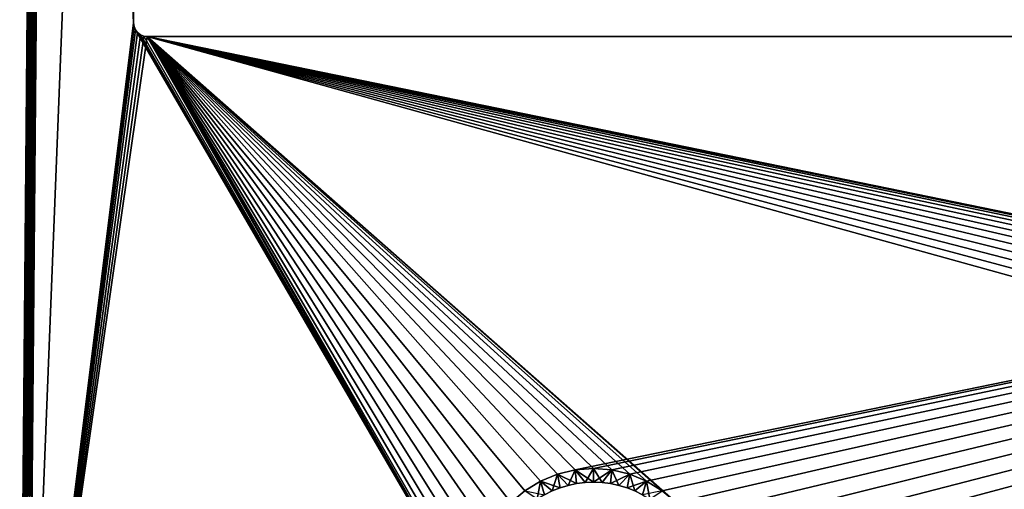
# Model space of a CAD drawing. Header units: millimetres. Extents: x -30.5 to 30.5, y -15 to 54.
# Tile 65 of 256: x -30.5 to -9, y 2.1 to 12.3. Entities that reach past the tile are written whole.
import ezdxf

# ---------------------------------------------------------------- set-up
doc = ezdxf.new("R2010")
doc.units = ezdxf.units.MM
doc.header["$LTSCALE"] = 65.185185
for name, color, linetype in [('200', 7, 'CONTINUOUS'), ('201', 7, 'CONTINUOUS'), ('202', 7, 'CONTINUOUS'), ('204', 7, 'CONTINUOUS'), ('205', 7, 'CONTINUOUS'), ('210', 7, 'CONTINUOUS'), ('211', 7, 'CONTINUOUS'), ('214', 7, 'CONTINUOUS'), ('215', 7, 'CONTINUOUS')]:
    doc.layers.add(name, color=color, linetype=linetype)

msp = doc.modelspace()

# ---------------------------------------------------------------- linework, layer by layer
at = {"layer": '200', "linetype": 'CONTINUOUS'}
for points in [[(-30.324, -6, 55), (-28.039, 12.261, 55), (-29.802, 53.8, 55), (-30.324, -6, 55)], [(-28.039, 12.261, 55), (-28.039, 51.739, 55), (-29.802, 53.8, 55), (-28.039, 12.261, 55)], [(-28.039, 12.261, 55), (-30.324, -6, 55), (-28.029, 12.183, 55), (-28.039, 12.261, 55)], [(-28.029, 12.183, 55), (-30.324, -6, 55), (-27.999, 12.111, 55), (-28.029, 12.183, 55)], [(-30.324, -6, 55), (-20.272, -1.158, 55), (-27.999, 12.111, 55), (-30.324, -6, 55)], [(-27.999, 12.111, 55), (-20.272, -1.158, 55), (-27.951, 12.049, 55), (-27.999, 12.111, 55)], [(-27.951, 12.049, 55), (-20.272, -1.158, 55), (-27.889, 12.001, 55), (-27.951, 12.049, 55)], [(-27.889, 12.001, 55), (-20.272, -1.158, 55), (-27.817, 11.971, 55), (-27.889, 12.001, 55)], [(-27.817, 11.971, 55), (-20.272, -1.158, 55), (-27.739, 11.961, 55), (-27.817, 11.971, 55)], [(15.937, 1.499, 55), (16.197, 1.803, 55), (-27.739, 11.961, 55), (15.937, 1.499, 55)], [(15.728, 1.158, 55), (15.937, 1.499, 55), (-27.739, 11.961, 55), (15.728, 1.158, 55)], [(16.197, 1.803, 55), (16.501, 2.063, 55), (-27.739, 11.961, 55), (16.197, 1.803, 55)], [(15.575, 0.788, 55), (15.728, 1.158, 55), (-27.739, 11.961, 55), (15.575, 0.788, 55)], [(15.481, 0.399, 55), (15.575, 0.788, 55), (-27.739, 11.961, 55), (15.481, 0.399, 55)], [(16.501, 2.063, 55), (16.842, 2.272, 55), (-27.739, 11.961, 55), (16.501, 2.063, 55)], [(16.842, 2.272, 55), (17.212, 2.425, 55), (-27.739, 11.961, 55), (16.842, 2.272, 55)], [(17.212, 2.425, 55), (17.601, 2.519, 55), (-27.739, 11.961, 55), (17.212, 2.425, 55)], [(18, 2.55, 55), (18.399, 2.519, 55), (-27.739, 11.961, 55), (18, 2.55, 55)], [(15.45, 0, 55), (15.481, 0.399, 55), (-27.739, 11.961, 55), (15.45, 0, 55)], [(17.601, 2.519, 55), (18, 2.55, 55), (-27.739, 11.961, 55), (17.601, 2.519, 55)], [(-20.272, -1.158, 55), (-20.425, -0.788, 55), (-27.739, 11.961, 55), (-20.272, -1.158, 55)], [(-20.425, -0.788, 55), (-20.519, -0.399, 55), (-27.739, 11.961, 55), (-20.425, -0.788, 55)], [(-20.519, -0.399, 55), (-20.55, 0, 55), (-27.739, 11.961, 55), (-20.519, -0.399, 55)], [(-20.55, 0, 55), (-20.519, 0.399, 55), (-27.739, 11.961, 55), (-20.55, 0, 55)], [(-20.519, 0.399, 55), (-20.425, 0.788, 55), (-27.739, 11.961, 55), (-20.519, 0.399, 55)], [(-20.425, 0.788, 55), (-20.272, 1.158, 55), (-27.739, 11.961, 55), (-20.425, 0.788, 55)], [(-20.272, 1.158, 55), (-20.063, 1.499, 55), (-27.739, 11.961, 55), (-20.272, 1.158, 55)], [(-20.063, 1.499, 55), (-19.803, 1.803, 55), (-27.739, 11.961, 55), (-20.063, 1.499, 55)], [(-19.803, 1.803, 55), (-19.499, 2.063, 55), (-27.739, 11.961, 55), (-19.803, 1.803, 55)], [(-19.499, 2.063, 55), (-19.158, 2.272, 55), (-27.739, 11.961, 55), (-19.499, 2.063, 55)], [(-19.158, 2.272, 55), (-18.788, 2.425, 55), (-27.739, 11.961, 55), (-19.158, 2.272, 55)], [(-16.197, 1.803, 55), (15.45, 0, 55), (-27.739, 11.961, 55), (-16.197, 1.803, 55)], [(-18.788, 2.425, 55), (-18.399, 2.519, 55), (-27.739, 11.961, 55), (-18.788, 2.425, 55)], [(-18.399, 2.519, 55), (-18, 2.55, 55), (-27.739, 11.961, 55), (-18.399, 2.519, 55)], [(-18, 2.55, 55), (-17.601, 2.519, 55), (-27.739, 11.961, 55), (-18, 2.55, 55)], [(-17.601, 2.519, 55), (-17.212, 2.425, 55), (-27.739, 11.961, 55), (-17.601, 2.519, 55)], [(-17.212, 2.425, 55), (-16.842, 2.272, 55), (-27.739, 11.961, 55), (-17.212, 2.425, 55)], [(-16.842, 2.272, 55), (-16.501, 2.063, 55), (-27.739, 11.961, 55), (-16.842, 2.272, 55)], [(-16.501, 2.063, 55), (-16.197, 1.803, 55), (-27.739, 11.961, 55), (-16.501, 2.063, 55)], [(-27.739, 11.961, 55), (18.399, 2.519, 55), (27.739, 11.961, 55), (-27.739, 11.961, 55)]]:
    msp.add_3dface(points, dxfattribs=at)
at = {"layer": '201', "linetype": 'CONTINUOUS'}
for points in [[(-28.039, 51.739, -55), (-30.324, -6, -55), (-29.802, 53.8, -55), (-28.039, 51.739, -55)], [(-30.324, -6, -55), (-28.039, 51.739, -55), (-28.039, 12.261, -55), (-30.324, -6, -55)], [(-28.029, 12.183, -55), (-30.324, -6, -55), (-28.039, 12.261, -55), (-28.029, 12.183, -55)], [(-27.999, 12.111, -55), (-30.324, -6, -55), (-28.029, 12.183, -55), (-27.999, 12.111, -55)], [(-27.951, 12.049, -55), (-30.324, -6, -55), (-27.999, 12.111, -55), (-27.951, 12.049, -55)], [(-27.889, 12.001, -55), (-30.324, -6, -55), (-27.951, 12.049, -55), (-27.889, 12.001, -55)], [(-27.817, 11.971, -55), (-30.324, -6, -55), (-27.889, 12.001, -55), (-27.817, 11.971, -55)], [(-27.739, 11.961, -55), (-30.324, -6, -55), (-27.817, 11.971, -55), (-27.739, 11.961, -55)], [(-20.55, 0, -55), (-30.324, -6, -55), (-27.739, 11.961, -55), (-20.55, 0, -55)], [(-18.788, 2.425, -55), (-19.158, 2.272, -55), (-27.739, 11.961, -55), (-18.788, 2.425, -55)], [(-18.399, 2.519, -55), (-18.788, 2.425, -55), (-27.739, 11.961, -55), (-18.399, 2.519, -55)], [(27.739, 11.961, -55), (-18.399, 2.519, -55), (-27.739, 11.961, -55), (27.739, 11.961, -55)], [(-19.158, 2.272, -55), (-19.499, 2.063, -55), (-27.739, 11.961, -55), (-19.158, 2.272, -55)], [(-19.499, 2.063, -55), (-19.803, 1.803, -55), (-27.739, 11.961, -55), (-19.499, 2.063, -55)], [(-19.803, 1.803, -55), (-20.063, 1.499, -55), (-27.739, 11.961, -55), (-19.803, 1.803, -55)], [(-20.519, 0.399, -55), (-20.55, 0, -55), (-27.739, 11.961, -55), (-20.519, 0.399, -55)], [(-20.063, 1.499, -55), (-20.272, 1.158, -55), (-27.739, 11.961, -55), (-20.063, 1.499, -55)], [(-20.425, 0.788, -55), (-20.519, 0.399, -55), (-27.739, 11.961, -55), (-20.425, 0.788, -55)], [(-20.272, 1.158, -55), (-20.425, 0.788, -55), (-27.739, 11.961, -55), (-20.272, 1.158, -55)], [(-18, 2.55, -55), (-18.399, 2.519, -55), (27.739, 11.961, -55), (-18, 2.55, -55)], [(-17.601, 2.519, -55), (-18, 2.55, -55), (27.739, 11.961, -55), (-17.601, 2.519, -55)], [(-17.212, 2.425, -55), (-17.601, 2.519, -55), (27.739, 11.961, -55), (-17.212, 2.425, -55)], [(-16.842, 2.272, -55), (-17.212, 2.425, -55), (27.739, 11.961, -55), (-16.842, 2.272, -55)], [(-16.501, 2.063, -55), (-16.842, 2.272, -55), (27.739, 11.961, -55), (-16.501, 2.063, -55)], [(-16.197, 1.803, -55), (-16.501, 2.063, -55), (27.739, 11.961, -55), (-16.197, 1.803, -55)], [(-15.937, 1.499, -55), (-16.197, 1.803, -55), (27.739, 11.961, -55), (-15.937, 1.499, -55)], [(-15.728, 1.158, -55), (-15.937, 1.499, -55), (27.739, 11.961, -55), (-15.728, 1.158, -55)], [(-15.575, 0.788, -55), (-15.728, 1.158, -55), (27.739, 11.961, -55), (-15.575, 0.788, -55)], [(-15.481, 0.399, -55), (-15.575, 0.788, -55), (27.739, 11.961, -55), (-15.481, 0.399, -55)], [(-15.45, 0, -55), (-15.481, 0.399, -55), (27.739, 11.961, -55), (-15.45, 0, -55)], [(16.197, 1.803, -55), (-15.45, 0, -55), (27.739, 11.961, -55), (16.197, 1.803, -55)]]:
    msp.add_3dface(points, dxfattribs=at)
at = {"layer": '202', "linetype": 'CONTINUOUS'}
for points in [[(-30.524, -6, -54.8), (-30.524, -6, 54.8), (-30.002, 53.802, -54.8), (-30.524, -6, -54.8)], [(-30.524, -6, 54.8), (-30.002, 53.802, 54.8), (-30.002, 53.802, -54.8), (-30.524, -6, 54.8)]]:
    msp.add_3dface(points, dxfattribs=at)
at = {"layer": '204', "linetype": 'CONTINUOUS'}
for points in [[(-18, 2.55, -55), (-17.601, 2.519, -55), (-18, 2.247, -54.7), (-18, 2.55, -55)], [(-18, 2.247, -54.7), (-17.601, 2.519, -55), (-17.814, 2.24, -54.7), (-18, 2.247, -54.7)], [(-17.814, 2.24, -54.7), (-17.601, 2.519, -55), (-17.63, 2.217, -54.7), (-17.814, 2.24, -54.7)], [(-17.601, 2.519, -55), (-17.212, 2.425, -55), (-17.63, 2.217, -54.7), (-17.601, 2.519, -55)], [(-17.63, 2.217, -54.7), (-17.212, 2.425, -55), (-17.448, 2.179, -54.7), (-17.63, 2.217, -54.7)], [(-17.448, 2.179, -54.7), (-17.212, 2.425, -55), (-17.27, 2.126, -54.7), (-17.448, 2.179, -54.7)], [(-17.212, 2.425, -55), (-16.842, 2.272, -55), (-17.27, 2.126, -54.7), (-17.212, 2.425, -55)], [(-17.27, 2.126, -54.7), (-16.842, 2.272, -55), (-17.097, 2.058, -54.7), (-17.27, 2.126, -54.7)], [(-17.097, 2.058, -54.7), (-16.842, 2.272, -55), (-16.93, 1.977, -54.7), (-17.097, 2.058, -54.7)], [(-16.842, 2.272, -55), (-16.501, 2.063, -55), (-16.93, 1.977, -54.7), (-16.842, 2.272, -55)]]:
    msp.add_3dface(points, dxfattribs=at)
at = {"layer": '205', "linetype": 'CONTINUOUS'}
for points in [[(-19.158, 2.272, -55), (-18.788, 2.425, -55), (-18.903, 2.058, -54.7), (-19.158, 2.272, -55)], [(-18.903, 2.058, -54.7), (-18.788, 2.425, -55), (-18.73, 2.126, -54.7), (-18.903, 2.058, -54.7)], [(-18.788, 2.425, -55), (-18.399, 2.519, -55), (-18.552, 2.179, -54.7), (-18.788, 2.425, -55)], [(-18.73, 2.126, -54.7), (-18.788, 2.425, -55), (-18.552, 2.179, -54.7), (-18.73, 2.126, -54.7)], [(-18.552, 2.179, -54.7), (-18.399, 2.519, -55), (-18.37, 2.217, -54.7), (-18.552, 2.179, -54.7)], [(-18.399, 2.519, -55), (-18, 2.55, -55), (-18.186, 2.24, -54.7), (-18.399, 2.519, -55)], [(-18.37, 2.217, -54.7), (-18.399, 2.519, -55), (-18.186, 2.24, -54.7), (-18.37, 2.217, -54.7)], [(-18, 2.55, -55), (-18, 2.247, -54.7), (-18.186, 2.24, -54.7), (-18, 2.55, -55)], [(-19.499, 2.063, -55), (-19.158, 2.272, -55), (-19.229, 1.881, -54.7), (-19.499, 2.063, -55)], [(-19.229, 1.881, -54.7), (-19.158, 2.272, -55), (-19.07, 1.977, -54.7), (-19.229, 1.881, -54.7)], [(-19.07, 1.977, -54.7), (-19.158, 2.272, -55), (-18.903, 2.058, -54.7), (-19.07, 1.977, -54.7)]]:
    msp.add_3dface(points, dxfattribs=at)
at = {"layer": '210', "linetype": 'CONTINUOUS'}
for points in [[(-17.814, 2.24, 54.7), (-18, 2.55, 55), (-18, 2.247, 54.7), (-17.814, 2.24, 54.7)], [(-17.601, 2.519, 55), (-18, 2.55, 55), (-17.814, 2.24, 54.7), (-17.601, 2.519, 55)], [(-17.63, 2.217, 54.7), (-17.601, 2.519, 55), (-17.814, 2.24, 54.7), (-17.63, 2.217, 54.7)], [(-17.448, 2.179, 54.7), (-17.601, 2.519, 55), (-17.63, 2.217, 54.7), (-17.448, 2.179, 54.7)], [(-17.212, 2.425, 55), (-17.601, 2.519, 55), (-17.448, 2.179, 54.7), (-17.212, 2.425, 55)], [(-17.27, 2.126, 54.7), (-17.212, 2.425, 55), (-17.448, 2.179, 54.7), (-17.27, 2.126, 54.7)], [(-17.097, 2.058, 54.7), (-17.212, 2.425, 55), (-17.27, 2.126, 54.7), (-17.097, 2.058, 54.7)], [(-16.842, 2.272, 55), (-17.212, 2.425, 55), (-17.097, 2.058, 54.7), (-16.842, 2.272, 55)], [(-16.93, 1.977, 54.7), (-16.842, 2.272, 55), (-17.097, 2.058, 54.7), (-16.93, 1.977, 54.7)], [(-16.771, 1.881, 54.7), (-16.842, 2.272, 55), (-16.93, 1.977, 54.7), (-16.771, 1.881, 54.7)], [(-16.501, 2.063, 55), (-16.842, 2.272, 55), (-16.771, 1.881, 54.7), (-16.501, 2.063, 55)]]:
    msp.add_3dface(points, dxfattribs=at)
at = {"layer": '211', "linetype": 'CONTINUOUS'}
for points in [[(-18.788, 2.425, 55), (-19.158, 2.272, 55), (-18.73, 2.126, 54.7), (-18.788, 2.425, 55)], [(-18.399, 2.519, 55), (-18.788, 2.425, 55), (-18.37, 2.217, 54.7), (-18.399, 2.519, 55)], [(-18.552, 2.179, 54.7), (-18.788, 2.425, 55), (-18.73, 2.126, 54.7), (-18.552, 2.179, 54.7)], [(-18.37, 2.217, 54.7), (-18.788, 2.425, 55), (-18.552, 2.179, 54.7), (-18.37, 2.217, 54.7)], [(-18, 2.55, 55), (-18.399, 2.519, 55), (-18, 2.247, 54.7), (-18, 2.55, 55)], [(-18, 2.247, 54.7), (-18.399, 2.519, 55), (-18.186, 2.24, 54.7), (-18, 2.247, 54.7)], [(-18.186, 2.24, 54.7), (-18.399, 2.519, 55), (-18.37, 2.217, 54.7), (-18.186, 2.24, 54.7)], [(-19.158, 2.272, 55), (-19.499, 2.063, 55), (-19.07, 1.977, 54.7), (-19.158, 2.272, 55)], [(-18.903, 2.058, 54.7), (-19.158, 2.272, 55), (-19.07, 1.977, 54.7), (-18.903, 2.058, 54.7)], [(-18.73, 2.126, 54.7), (-19.158, 2.272, 55), (-18.903, 2.058, 54.7), (-18.73, 2.126, 54.7)]]:
    msp.add_3dface(points, dxfattribs=at)
at = {"layer": '214', "linetype": 'CONTINUOUS'}
for points in [[(-30.524, -6, 54.8), (-30.517, -6, 54.852), (-30.002, 53.802, 54.8), (-30.524, -6, 54.8)], [(-30.002, 53.802, 54.8), (-30.517, -6, 54.852), (-29.995, 53.802, 54.852), (-30.002, 53.802, 54.8)], [(-30.517, -6, 54.852), (-30.497, -6, 54.9), (-29.995, 53.802, 54.852), (-30.517, -6, 54.852)], [(-29.995, 53.802, 54.852), (-30.497, -6, 54.9), (-29.975, 53.802, 54.9), (-29.995, 53.802, 54.852)], [(-30.497, -6, 54.9), (-30.465, -6, 54.941), (-29.975, 53.802, 54.9), (-30.497, -6, 54.9)], [(-29.975, 53.802, 54.9), (-30.465, -6, 54.941), (-29.943, 53.801, 54.941), (-29.975, 53.802, 54.9)], [(-30.465, -6, 54.941), (-30.424, -6, 54.973), (-29.943, 53.801, 54.941), (-30.465, -6, 54.941)], [(-30.424, -6, 54.973), (-30.375, -6, 54.993), (-29.902, 53.801, 54.973), (-30.424, -6, 54.973)], [(-29.943, 53.801, 54.941), (-30.424, -6, 54.973), (-29.902, 53.801, 54.973), (-29.943, 53.801, 54.941)], [(-29.902, 53.801, 54.973), (-30.375, -6, 54.993), (-29.854, 53.8, 54.993), (-29.902, 53.801, 54.973)], [(-30.375, -6, 54.993), (-30.324, -6, 55), (-29.854, 53.8, 54.993), (-30.375, -6, 54.993)], [(-30.324, -6, 55), (-29.802, 53.8, 55), (-29.854, 53.8, 54.993), (-30.324, -6, 55)]]:
    msp.add_3dface(points, dxfattribs=at)
at = {"layer": '215', "linetype": 'CONTINUOUS'}
for points in [[(-30.517, -6, -54.852), (-30.524, -6, -54.8), (-29.995, 53.802, -54.852), (-30.517, -6, -54.852)], [(-30.524, -6, -54.8), (-30.002, 53.802, -54.8), (-29.995, 53.802, -54.852), (-30.524, -6, -54.8)], [(-30.497, -6, -54.9), (-30.517, -6, -54.852), (-29.975, 53.802, -54.9), (-30.497, -6, -54.9)], [(-29.975, 53.802, -54.9), (-30.517, -6, -54.852), (-29.995, 53.802, -54.852), (-29.975, 53.802, -54.9)], [(-29.943, 53.801, -54.941), (-30.497, -6, -54.9), (-29.975, 53.802, -54.9), (-29.943, 53.801, -54.941)], [(-30.465, -6, -54.941), (-30.497, -6, -54.9), (-29.943, 53.801, -54.941), (-30.465, -6, -54.941)], [(-29.902, 53.801, -54.973), (-30.465, -6, -54.941), (-29.943, 53.801, -54.941), (-29.902, 53.801, -54.973)], [(-30.424, -6, -54.973), (-30.465, -6, -54.941), (-29.902, 53.801, -54.973), (-30.424, -6, -54.973)], [(-29.854, 53.8, -54.993), (-30.424, -6, -54.973), (-29.902, 53.801, -54.973), (-29.854, 53.8, -54.993)], [(-30.375, -6, -54.993), (-30.424, -6, -54.973), (-29.854, 53.8, -54.993), (-30.375, -6, -54.993)], [(-29.802, 53.8, -55), (-30.375, -6, -54.993), (-29.854, 53.8, -54.993), (-29.802, 53.8, -55)], [(-30.324, -6, -55), (-30.375, -6, -54.993), (-29.802, 53.8, -55), (-30.324, -6, -55)]]:
    msp.add_3dface(points, dxfattribs=at)

doc.saveas('drawing.dxf')
